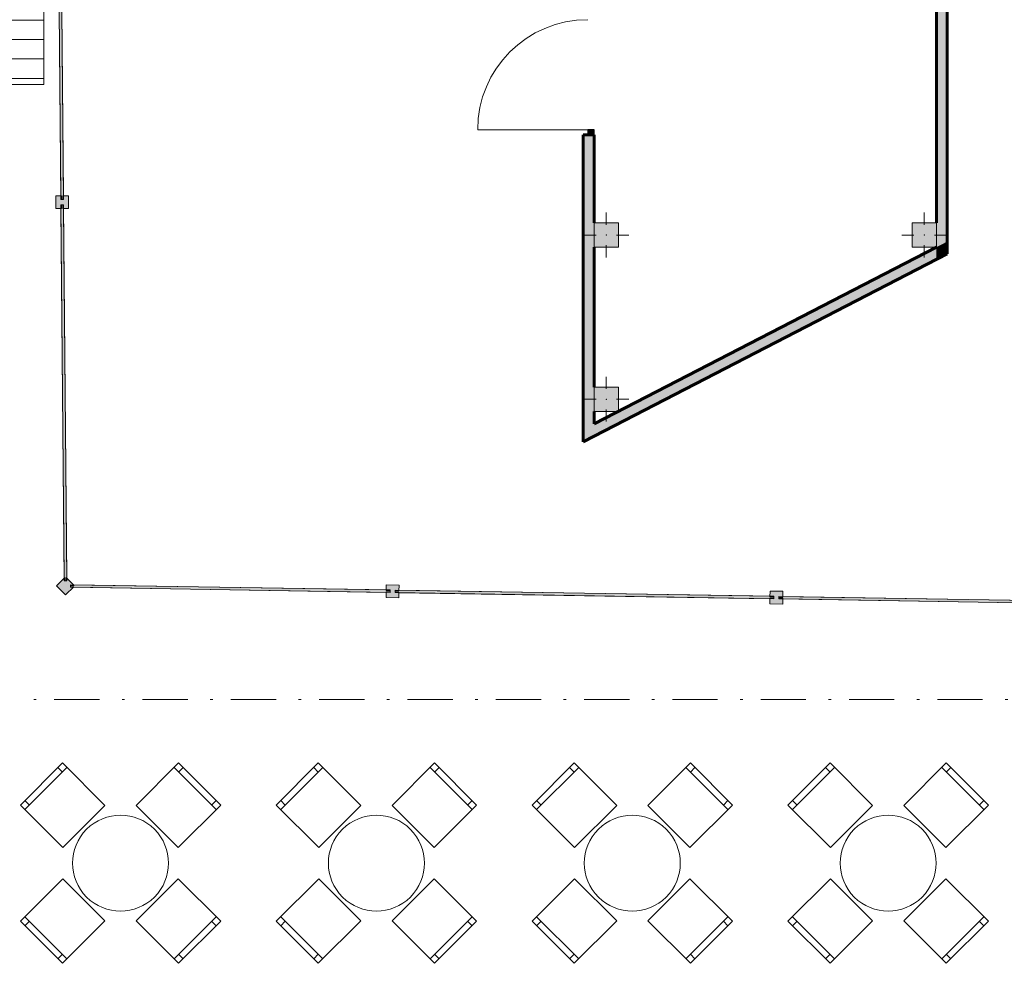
# Model space of a CAD drawing. Header units: millimetres. Extents: x 0 to 415, y 0 to 589.
# Tile 19 of 40: x 353 to 391, y 287 to 324. Entities that reach past the tile are written whole.
import ezdxf
from ezdxf.xclip import XClip

# ---------------------------------------------------------------- set-up
doc = ezdxf.new("R2010")
doc.units = ezdxf.units.MM
doc.header["$MEASUREMENT"] = 0
doc.header["$XCLIPFRAME"] = 0
doc.linetypes.add('Штрихпунктирная', pattern=[6.702778, 3.527778, -1.763889, 0, -1.411111])
for name, color, linetype in [('Интерьер - Мебель', 7, 'Continuous'), ('Конструктив - колонны ул сущ.', 7, 'Continuous'), ('Конструктив - Фасадные стены сущ', 7, 'Continuous'), ('Местность - Забор', 7, 'Continuous'), ('Элемент Модели - Зона', 7, 'Continuous'), ('Элемент Модели - Оси', 7, 'Continuous')]:
    doc.layers.add(name, color=color, linetype=linetype)

# ---------------------------------------------------------------- blocks, each defined once
blk = doc.blocks.new('Чертеж_2_2', base_point=(217.704, 72.604))
at = {"layer": 'Конструктив - колонны ул сущ.', "linetype": 'Continuous', "lineweight": 0, "true_color": 0x000000}
for points in [[(375.178, 315.286), (376.128, 315.286), (376.128, 316.236), (375.178, 316.236)], [(387.603, 315.286), (388.553, 315.286), (388.553, 316.236), (387.603, 316.236)], [(375.178, 308.868), (376.128, 308.868), (376.128, 309.818), (375.178, 309.818)]]:
    blk.add_hatch(color=18, dxfattribs=at).paths.add_polyline_path(points)
at = {"layer": 'Конструктив - Фасадные стены сущ', "linetype": 'Continuous', "lineweight": 0, "true_color": 0x000000}
for points in [[(388.553, 358.054), (388.553, 315.286), (388.978, 315.506), (388.978, 358.054)], [(375.178, 319.679), (375.178, 319.879), (374.928, 319.879), (374.928, 319.679)], [(375.178, 319.679), (374.753, 319.679), (374.753, 308.158), (375.178, 308.377)], [(375.178, 307.899), (388.553, 314.808), (388.553, 315.286), (375.178, 308.377)], [(388.553, 315.286), (388.978, 315.028), (388.978, 315.506)], [(388.553, 315.286), (388.553, 314.808), (388.978, 315.028)], [(375.178, 308.377), (374.753, 307.679), (375.178, 307.899)], [(374.753, 308.158), (374.753, 307.679), (375.178, 308.377)]]:
    blk.add_hatch(color=18, dxfattribs=at).paths.add_polyline_path(points)
at = {"layer": 'Местность - Забор', "linetype": 'Continuous', "lineweight": 0, "true_color": 0x000000}
for points in [[(354.337, 317.144), (354.437, 317.145), (354.307, 331.945), (354.207, 331.944)], [(354.412, 317.145), (354.362, 317.144), (354.36, 317.294), (354.135, 317.292), (354.14, 316.793), (354.365, 316.794), (354.363, 316.944), (354.413, 316.945), (354.415, 316.795), (354.64, 316.797), (354.635, 317.297), (354.41, 317.295)], [(354.467, 302.244), (354.567, 302.245), (354.438, 316.945), (354.338, 316.944)], [(354.843, 302.015), (354.718, 302.017), (354.718, 302.067), (354.852, 302.065), (354.541, 302.378), (354.542, 302.245), (354.492, 302.244), (354.491, 302.37), (354.165, 302.047), (354.518, 301.692)], [(367.201, 301.787), (367.203, 301.887), (354.719, 302.092), (354.717, 301.992)], [(367.202, 301.862), (367.201, 301.812), (367.051, 301.814), (367.048, 301.589), (367.548, 301.581), (367.551, 301.806), (367.401, 301.809), (367.402, 301.859), (367.552, 301.856), (367.556, 302.081), (367.056, 302.089), (367.052, 301.864)], [(382.199, 301.54), (382.2, 301.64), (367.402, 301.884), (367.401, 301.784)], [(382.2, 301.615), (382.199, 301.565), (382.049, 301.568), (382.046, 301.343), (382.546, 301.335), (382.549, 301.56), (382.399, 301.562), (382.4, 301.612), (382.55, 301.61), (382.554, 301.835), (382.054, 301.843), (382.05, 301.618)], [(397.197, 301.294), (397.198, 301.394), (382.4, 301.637), (382.399, 301.537)]]:
    blk.add_hatch(color=18, dxfattribs=at).paths.add_polyline_path(points)
at = {"layer": 'Элемент Модели - Зона', "linetype": 'Continuous', "lineweight": 15, "true_color": 0xb1b1b1}
h = blk.add_hatch(dxfattribs=at)
h.set_pattern_fill('Настил_01_0002', color=253, style=0, pattern_type=2)
h.set_pattern_definition([(0, (217.7037, 72.6044), (0, 0.76), [])])
h.paths.add_polyline_path([(336.669, 423.648), (336.669, 321.648), (353.669, 321.648), (353.669, 423.648)])
at = {"layer": 'Интерьер - Мебель', "color": 7, "linetype": 'Continuous', "lineweight": 15, "ltscale": 0.5}
for p, q in [((352.93, 293.303), (354.574, 294.947)), ((354.398, 294.77), (354.221, 294.947)), ((358.764, 294.947), (360.408, 293.303)), ((358.941, 294.77), (359.118, 294.947)), ((362.93, 293.303), (364.574, 294.947)), ((364.398, 294.77), (364.221, 294.947)), ((368.764, 294.947), (370.408, 293.303)), ((368.941, 294.77), (369.118, 294.947)), ((372.93, 293.303), (374.574, 294.947)), ((374.398, 294.77), (374.221, 294.947)), ((378.764, 294.947), (380.408, 293.303)), ((378.941, 294.77), (379.118, 294.947)), ((382.93, 293.303), (384.574, 294.947)), ((384.398, 294.77), (384.221, 294.947)), ((388.764, 294.947), (390.408, 293.303)), ((388.941, 294.77), (389.118, 294.947)), ((353.107, 293.48), (352.93, 293.657)), ((360.231, 293.48), (360.408, 293.657)), ((363.107, 293.48), (362.93, 293.657)), ((370.231, 293.48), (370.408, 293.657)), ((373.107, 293.48), (372.93, 293.657)), ((380.231, 293.48), (380.408, 293.657)), ((383.107, 293.48), (382.93, 293.657)), ((390.231, 293.48), (390.408, 293.657)), ((354.574, 287.47), (352.93, 289.114)), ((360.408, 289.114), (358.764, 287.47)), ((364.574, 287.47), (362.93, 289.114)), ((370.408, 289.114), (368.764, 287.47)), ((374.574, 287.47), (372.93, 289.114)), ((380.408, 289.114), (378.764, 287.47)), ((384.574, 287.47), (382.93, 289.114)), ((390.408, 289.114), (388.764, 287.47)), ((353.107, 288.937), (352.93, 288.76)), ((360.231, 288.937), (360.408, 288.76)), ((363.107, 288.937), (362.93, 288.76)), ((370.231, 288.937), (370.408, 288.76)), ((373.107, 288.937), (372.93, 288.76)), ((380.231, 288.937), (380.408, 288.76)), ((383.107, 288.937), (382.93, 288.76)), ((390.231, 288.937), (390.408, 288.76)), ((354.398, 287.646), (354.221, 287.47)), ((358.941, 287.646), (359.118, 287.47)), ((364.398, 287.646), (364.221, 287.47)), ((368.941, 287.646), (369.118, 287.47)), ((374.398, 287.646), (374.221, 287.47)), ((378.941, 287.646), (379.118, 287.47)), ((384.398, 287.646), (384.221, 287.47)), ((388.941, 287.646), (389.118, 287.47))]:
    blk.add_line(p, q, dxfattribs=at)
at = {"layer": 'Интерьер - Мебель', "color": 7, "linetype": 'Continuous', "lineweight": 15, "ltscale": 0.5, "flags": 128}
for points in [[(354.415, 291.818), (356.059, 293.462), (354.398, 295.124), (352.754, 293.48)], [(357.279, 293.462), (358.923, 291.818), (360.585, 293.48), (358.941, 295.124)], [(364.415, 291.818), (366.059, 293.462), (364.398, 295.124), (362.754, 293.48)], [(367.279, 293.462), (368.923, 291.818), (370.585, 293.48), (368.941, 295.124)], [(374.415, 291.818), (376.059, 293.462), (374.398, 295.124), (372.754, 293.48)], [(377.279, 293.462), (378.923, 291.818), (380.585, 293.48), (378.941, 295.124)], [(384.415, 291.818), (386.059, 293.462), (384.398, 295.124), (382.754, 293.48)], [(387.279, 293.462), (388.923, 291.818), (390.585, 293.48), (388.941, 295.124)], [(356.059, 288.955), (354.415, 290.599), (352.754, 288.937), (354.398, 287.293)], [(358.923, 290.599), (357.279, 288.955), (358.941, 287.293), (360.585, 288.937)], [(366.059, 288.955), (364.415, 290.599), (362.754, 288.937), (364.398, 287.293)], [(368.923, 290.599), (367.279, 288.955), (368.941, 287.293), (370.585, 288.937)], [(376.059, 288.955), (374.415, 290.599), (372.754, 288.937), (374.398, 287.293)], [(378.923, 290.599), (377.279, 288.955), (378.941, 287.293), (380.585, 288.937)], [(386.059, 288.955), (384.415, 290.599), (382.754, 288.937), (384.398, 287.293)], [(388.923, 290.599), (387.279, 288.955), (388.941, 287.293), (390.585, 288.937)]]:
    blk.add_lwpolyline(points, close=True, dxfattribs=at)
for points in [[(355.343, 292.534, 1), (357.995, 289.883, 1)], [(365.343, 292.534, 1), (367.995, 289.883, 1)], [(375.343, 292.534, 1), (377.995, 289.883, 1)], [(385.343, 292.534, 1), (387.995, 289.883, 1)]]:
    blk.add_lwpolyline(points, format="xyb", close=True, dxfattribs=at)
at = {"layer": 'Конструктив - колонны ул сущ.', "color": 251, "linetype": 'Continuous', "lineweight": 5, "ltscale": 0.5, "true_color": 0x575757}
for p, q in [((375.653, 316.161), (375.653, 316.636)), ((388.078, 316.161), (388.078, 316.636)), ((375.253, 315.761), (374.778, 315.761)), ((376.053, 315.761), (376.528, 315.761)), ((387.678, 315.761), (387.203, 315.761)), ((388.478, 315.761), (388.953, 315.761)), ((375.653, 315.361), (375.653, 314.886)), ((388.078, 315.361), (388.078, 314.886)), ((375.653, 309.743), (375.653, 310.218)), ((375.253, 309.343), (374.778, 309.343)), ((376.053, 309.343), (376.528, 309.343)), ((375.653, 308.943), (375.653, 308.468))]:
    blk.add_line(p, q, dxfattribs=at)
at = {"layer": 'Конструктив - колонны ул сущ.', "color": 251, "linetype": 'Continuous', "lineweight": 15, "ltscale": 0.5, "true_color": 0x575757, "flags": 128}
for points in [[(375.178, 315.286), (376.128, 315.286), (376.128, 316.236), (375.178, 316.236)], [(387.603, 315.286), (388.553, 315.286), (388.553, 316.236), (387.603, 316.236)], [(375.178, 308.868), (376.128, 308.868), (376.128, 309.818), (375.178, 309.818)]]:
    blk.add_lwpolyline(points, close=True, dxfattribs=at)
at = {"layer": 'Конструктив - колонны ул сущ.', "color": 251, "linetype": 'Continuous', "lineweight": 5, "ltscale": 0.5, "true_color": 0x575757}
for p in [(375.653, 315.761), (388.078, 315.761), (375.653, 309.343)]:
    blk.add_point(p, dxfattribs=at)
at = {"layer": 'Конструктив - Фасадные стены сущ', "color": 251, "linetype": 'Continuous', "lineweight": 15, "ltscale": 0.5, "true_color": 0x575757}
blk.add_line((374.928, 319.879), (370.628, 319.879), dxfattribs=at)
at = {"layer": 'Конструктив - Фасадные стены сущ', "color": 251, "linetype": 'Continuous', "lineweight": 30, "ltscale": 0.5, "true_color": 0x575757}
for p, q in [((375.178, 319.879), (374.928, 319.879)), ((374.928, 319.879), (374.928, 319.679)), ((375.178, 319.679), (375.178, 319.879)), ((374.928, 319.679), (375.178, 319.679))]:
    blk.add_line(p, q, dxfattribs=at)
at = {"layer": 'Конструктив - Фасадные стены сущ', "color": 251, "linetype": 'Continuous', "lineweight": 60, "ltscale": 0.5, "true_color": 0x575757}
for p, q in [((374.753, 319.679), (374.753, 319.494)), ((374.928, 319.679), (374.753, 319.679)), ((374.928, 319.679), (374.753, 319.679)), ((374.928, 319.679), (374.753, 319.679)), ((374.753, 319.679), (374.753, 319.494)), ((374.753, 319.679), (374.753, 319.494)), ((375.178, 319.679), (374.928, 319.679)), ((375.178, 319.679), (374.928, 319.679)), ((375.178, 319.679), (374.928, 319.679)), ((375.178, 319.679), (375.178, 319.494)), ((375.178, 319.679), (375.178, 319.494)), ((375.178, 319.679), (375.178, 319.494))]:
    blk.add_line(p, q, dxfattribs=at)
at = {"layer": 'Конструктив - Фасадные стены сущ', "color": 251, "linetype": 'Continuous', "lineweight": 60, "ltscale": 0.5, "true_color": 0x575757, "flags": 128}
for points in [[(388.978, 315.506), (388.978, 358.054)], [(388.553, 329.812), (388.553, 316.236)], [(374.753, 319.679), (374.753, 307.679)], [(375.178, 316.236), (375.178, 319.679)], [(375.178, 309.818), (375.178, 315.286)], [(388.553, 315.286), (375.178, 308.377)], [(388.978, 315.028), (388.978, 315.506)], [(375.178, 307.899), (388.978, 315.028)], [(375.178, 308.377), (375.178, 308.868)], [(374.753, 307.679), (375.178, 307.899)]]:
    blk.add_lwpolyline(points, dxfattribs=at)
at = {"layer": 'Конструктив - Фасадные стены сущ', "color": 251, "linetype": 'Continuous', "lineweight": 5, "ltscale": 0.5, "true_color": 0x575757}
blk.add_arc((374.928, 319.879), 4.3, 90, 180, dxfattribs=at)
at = {"layer": 'Местность - Забор', "color": 7, "linetype": 'Continuous', "lineweight": 15, "ltscale": 0.5}
for p, q in [((354.36, 317.294), (354.135, 317.292)), ((354.135, 317.292), (354.14, 316.793)), ((354.36, 317.294), (354.362, 317.144)), ((354.412, 317.145), (354.362, 317.144)), ((354.635, 317.297), (354.41, 317.295)), ((354.41, 317.295), (354.412, 317.145)), ((354.635, 317.297), (354.64, 316.797)), ((354.365, 316.794), (354.14, 316.793)), ((354.413, 316.945), (354.363, 316.944)), ((354.363, 316.944), (354.365, 316.794)), ((354.413, 316.945), (354.415, 316.795)), ((354.64, 316.797), (354.415, 316.795)), ((354.491, 302.37), (354.165, 302.047)), ((354.491, 302.37), (354.492, 302.244)), ((354.542, 302.245), (354.492, 302.244)), ((354.541, 302.378), (354.542, 302.245)), ((354.541, 302.378), (354.852, 302.065)), ((354.718, 302.067), (354.718, 302.017)), ((354.718, 302.067), (354.852, 302.065)), ((367.056, 302.089), (367.052, 301.864)), ((367.056, 302.089), (367.556, 302.081)), ((367.556, 302.081), (367.552, 301.856)), ((354.165, 302.047), (354.518, 301.692)), ((354.843, 302.015), (354.518, 301.692)), ((354.718, 302.017), (354.843, 302.015)), ((367.051, 301.814), (367.048, 301.589)), ((367.051, 301.814), (367.201, 301.812)), ((367.052, 301.864), (367.202, 301.862)), ((367.202, 301.862), (367.201, 301.812)), ((367.402, 301.859), (367.401, 301.809)), ((367.401, 301.809), (367.551, 301.806)), ((367.402, 301.859), (367.552, 301.856)), ((367.551, 301.806), (367.548, 301.581)), ((382.054, 301.843), (382.05, 301.618)), ((382.054, 301.843), (382.554, 301.835)), ((382.554, 301.835), (382.55, 301.61)), ((367.048, 301.589), (367.548, 301.581)), ((382.049, 301.568), (382.046, 301.343)), ((382.046, 301.343), (382.546, 301.335)), ((382.049, 301.568), (382.199, 301.565)), ((382.05, 301.618), (382.2, 301.615)), ((382.2, 301.615), (382.199, 301.565)), ((382.4, 301.612), (382.399, 301.562)), ((382.399, 301.562), (382.549, 301.56)), ((382.4, 301.612), (382.55, 301.61)), ((382.549, 301.56), (382.546, 301.335))]:
    blk.add_line(p, q, dxfattribs=at)
at = {"layer": 'Местность - Забор', "color": 7, "linetype": 'Continuous', "lineweight": 15, "ltscale": 0.5, "flags": 128}
for points in [[(354.337, 317.144), (354.437, 317.145), (354.307, 331.945), (354.207, 331.944)], [(354.467, 302.244), (354.567, 302.245), (354.438, 316.945), (354.338, 316.944)], [(367.201, 301.787), (367.203, 301.887), (354.719, 302.092), (354.717, 301.992)], [(382.199, 301.54), (382.2, 301.64), (367.402, 301.884), (367.401, 301.784)], [(397.197, 301.294), (397.198, 301.394), (382.4, 301.637), (382.399, 301.537)]]:
    blk.add_lwpolyline(points, close=True, dxfattribs=at)
for points in [[(354.335, 317.294), (354.208, 331.794)], [(354.435, 317.295), (354.308, 331.795)], [(354.466, 302.345), (354.34, 316.794)], [(354.566, 302.352), (354.44, 316.795)], [(367.053, 301.889), (354.826, 302.09)], [(367.051, 301.789), (354.818, 301.99)], [(382.049, 301.543), (367.551, 301.781)], [(382.051, 301.643), (367.552, 301.881)], [(397.047, 301.296), (382.549, 301.535)], [(397.048, 301.396), (382.55, 301.635)]]:
    blk.add_lwpolyline(points, dxfattribs=at)
at = {"layer": 'Элемент Модели - Зона', "color": 7, "linetype": 'Continuous', "lineweight": 15, "ltscale": 0.5, "flags": 128}
blk.add_lwpolyline([(336.669, 423.648), (353.669, 423.648), (353.669, 321.648), (336.669, 321.648)], close=True, dxfattribs=at)
at = {"layer": 'Элемент Модели - Оси', "color": 7, "linetype": 'Штрихпунктирная', "lineweight": 15, "ltscale": 0.5}
blk.add_line((153.901, 297.604), (407.644, 297.604), dxfattribs=at)

msp = doc.modelspace()

# ---------------------------------------------------------------- block references
at = {"color": 161, "linetype": 'Continuous', "lineweight": 40, "true_color": 0x83aefe}
ref = msp.add_blockref('Чертеж_2_2', (217.704, 72.604), dxfattribs=at)
XClip(ref).set_block_clipping_path([(24.004460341, 138.0790885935), (407.6441154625, 585.1734188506)])

doc.saveas('drawing.dxf')
